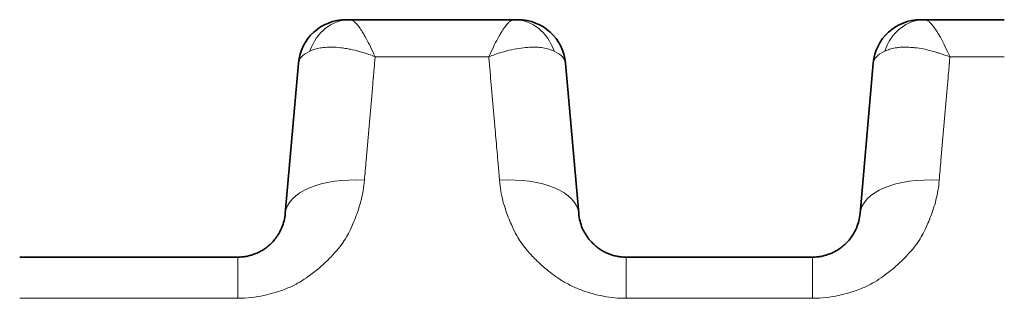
# Model space of a CAD drawing. Header units: millimetres. Extents: x 5 to 415, y 5 to 292.
# Tile 34 of 197: x 174.83 to 181.01, y 75.44 to 77.19. Entities that reach past the tile are written whole.
import ezdxf

# ---------------------------------------------------------------- set-up
doc = ezdxf.new("R2010")
doc.units = ezdxf.units.MM
doc.layers.add('Sichtbar (ISO)', color=7, linetype='Continuous', lineweight=35)
doc.layers.add('Sichtbar schmal (ISO)', color=7, linetype='Continuous', lineweight=18)

msp = doc.modelspace()

# ---------------------------------------------------------------- linework, layer by layer
at = {"layer": 'Sichtbar (ISO)'}
for p, q in [((176.90290963, 77.18946909), (176.87646845, 77.18946909)), ((176.90290963, 77.18946908), (176.90299204, 77.18946909)), ((176.90299204, 77.18946909), (177.93185688, 77.18946909)), ((177.93185688, 77.18946909), (177.93194232, 77.18946908)), ((177.93194232, 77.18946909), (177.95827497, 77.18946909)), ((180.51585975, 77.18946909), (180.48942028, 77.18946909)), ((180.51585975, 77.18946908), (180.51594257, 77.18946909)), ((180.51594257, 77.18946909), (181.01496891, 77.18946909)), ((176.57771696, 76.91561544), (176.49490207, 75.96903745)), ((176.49490221, 75.96903906), (176.57771703, 76.91561622)), ((178.33994823, 75.96903797), (178.25713335, 76.91561605)), ((178.25713337, 76.91561606), (178.33994857, 75.96903394)), ((180.19066753, 76.91561544), (180.10785264, 75.96903745)), ((180.10785278, 75.96903906), (180.1906676, 76.91561623)), ((176.19604856, 75.69517909), (174.82585655, 75.69517909)), ((178.63880712, 75.69517909), (179.80899377, 75.69517909))]:
    msp.add_line(p, q, dxfattribs=at)
for centre, start, end in [((176.87657537, 76.88946909), 90.000047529, 174.999972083), ((177.95827498, 76.88946909), 5.000037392, 90.000002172), ((180.48952594, 76.88946909), 90.000047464, 174.999971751)]:
    msp.add_arc(centre, 0.3, start, end, dxfattribs=at)
for centre, major_axis, ratio, start_param, end_param in [((176.90305672, 76.88946918), (-0.00038665, 0.29999971), 0.8956360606, 6.2820333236, 6.2822937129), ((177.93186989, 76.88946909), (0.00000069, 0.3), 0.8955579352, 6.2829182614, 6.2831879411), ((180.5159872, 76.88946914), (-0.00028578, 0.29999984), 0.8956135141, 6.2823343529, 6.2825960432)]:
    msp.add_ellipse(centre, major_axis=major_axis, ratio=ratio, start_param=start_param, end_param=end_param, dxfattribs=at)
for points, knots in [([(176.49490185, 75.9690348), (176.49356216, 75.95372479), (176.48873164, 75.92446032), (176.47542547, 75.88325691), (176.4577416, 75.84676066), (176.43676406, 75.81487315), (176.4134779, 75.7875114), (176.38878707, 75.76451845), (176.36340232, 75.7455719), (176.33770126, 75.73019679), (176.31169683, 75.7178879), (176.28516434, 75.70826501), (176.25750049, 75.70107004), (176.22772909, 75.69631473), (176.20692936, 75.69517938), (176.19604856, 75.69517909)], [0.00000370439, 0.00000370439, 0.00000370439, 0.00000370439, 0.11501548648, 0.22023121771, 0.31702696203, 0.40631375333, 0.48850397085, 0.56383284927, 0.63287433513, 0.69672354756, 0.75695145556, 0.81530021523, 0.87314537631, 0.93356801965, 0.99998915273, 0.99998915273, 0.99998915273, 0.99998915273]), ([(178.63880712, 75.69517909), (178.62972945, 75.69517915), (178.61167935, 75.69600001), (178.5848445, 75.69966229), (178.558277, 75.70575581), (178.53172269, 75.71446456), (178.50510954, 75.72607425), (178.47850221, 75.74095917), (178.45213154, 75.7595537), (178.42643006, 75.78231005), (178.40204497, 75.80965271), (178.37983818, 75.84194226), (178.36089121, 75.87945274), (178.34652897, 75.92233198), (178.34135442, 75.95296724), (178.33994853, 75.96903448)], [0, 0, 0, 0, 0.05541655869, 0.11012060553, 0.16573002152, 0.2233650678, 0.28408890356, 0.34891881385, 0.41891066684, 0.49506709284, 0.57826791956, 0.66942097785, 0.76945140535, 0.87928451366, 0.9999962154, 0.9999962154, 0.9999962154, 0.9999962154]), ([(180.10785242, 75.9690348), (180.10651273, 75.95372479), (180.10168221, 75.92446032), (180.08837604, 75.88325691), (180.07069217, 75.84676066), (180.04971463, 75.81487315), (180.02642847, 75.7875114), (180.00173764, 75.76451845), (179.97635289, 75.7455719), (179.95065183, 75.73019679), (179.9246474, 75.7178879), (179.89811491, 75.70826501), (179.87045106, 75.70107004), (179.84067791, 75.69631445), (179.81987637, 75.69517919), (179.8089938, 75.69517909)], [0.0000037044, 0.0000037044, 0.0000037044, 0.0000037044, 0.11501548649, 0.22023121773, 0.31702696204, 0.40631375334, 0.48850397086, 0.56383284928, 0.63287433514, 0.69672354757, 0.75695145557, 0.81530021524, 0.87314537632, 0.93356801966, 1, 1, 1, 1])]:
    msp.add_open_spline(points, degree=3, knots=knots, dxfattribs=at)
at = {"layer": 'Sichtbar schmal (ISO)'}
for p, q in [((177.05803093, 76.93532619), (177.05985657, 76.95619328)), ((177.05986199, 76.95619643), (177.77497985, 76.95620255)), ((177.77700164, 76.93087603), (177.77577575, 76.94488798)), ((180.6728265, 76.95618671), (181.01496889, 76.95617533)), ((177.0524066, 76.86723077), (177.05516091, 76.89871271)), ((177.77970762, 76.89849801), (177.78241384, 76.86756568)), ((180.66535912, 76.86725131), (180.66811274, 76.89872538)), ((177.04871583, 76.82392641), (177.04280291, 76.75634142)), ((177.05142305, 76.85565613), (177.04993344, 76.83862974)), ((177.05141453, 76.85565844), (177.0524066, 76.8672326)), ((177.79205298, 76.75627079), (177.78608471, 76.82448845)), ((180.66166821, 76.82394769), (180.65575858, 76.75640033)), ((180.66437531, 76.85567439), (180.6628858, 76.83864921)), ((180.6643668, 76.8556767), (180.66535912, 76.86725314)), ((177.02015445, 76.49713596), (177.04283184, 76.75633959)), ((177.79202389, 76.75626894), (177.81470438, 76.49702985)), ((180.63310489, 76.49713503), (180.65578752, 76.75639849)), ((177.00345118, 76.30350233), (177.02039063, 76.49712086)), ((180.61640331, 76.30352018), (180.63334111, 76.49711993)), ((177.83548165, 76.25675072), (177.83301573, 76.28493624)), ((177.83546945, 76.25674994), (177.83976728, 76.20762563)), ((177.84225928, 76.17905274), (177.83975952, 76.20762513)), ((176.19604323, 75.69517909), (176.19604323, 75.43624432)), ((178.63880712, 75.43624432), (178.63880712, 75.69517909)), ((179.8089938, 75.69517909), (179.8089938, 75.43624432)), ((174.82585655, 75.43624432), (176.19604323, 75.43624432)), ((178.63880712, 75.43624432), (179.8089938, 75.43624432))]:
    msp.add_line(p, q, dxfattribs=at)
for centre, major_axis, ratio, start_param, end_param in [((176.90305672, 76.88946918), (-0.00038665, 0.29999971), 0.8956360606, 6.2822937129, 7.505139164), ((177.93186989, 76.88946909), (0.00000069, 0.3), 0.8955579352, 5.0601035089, 6.2829182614), ((180.5159872, 76.88946914), (-0.00028578, 0.29999984), 0.8956135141, 6.2825960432, 7.5054920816), ((177.08754548, 76.88650323), (0.50995102, -0.02737555), 0.319291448, 2.6174906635, 3.1309120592), ((177.75511023, 76.88756372), (0.50215067, 0.02622698), 0.3217036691, 0.0113096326, 0.5286347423), ((180.69962854, 76.88645869), (0.50908282, -0.02743196), 0.3195885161, 2.6171435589, 3.130976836), ((176.99329802, 76.18343268), (0.08201807, 0.93686007), 0.0003168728, 1.4423130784, 1.575505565), ((180.60624873, 76.18343369), (0.08202727, 0.93696514), 0.0003168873, 1.4423094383, 1.5755061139), ((176.99299955, 75.92546111), (-0.49809734, 0.04357795), 0.5056943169, 4.7573802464, 6.2831903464), ((177.84185084, 75.92546061), (0.49809734, 0.04357795), 0.5056957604, 6.2831824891, 7.8089485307), ((180.60595012, 75.92546111), (-0.49809734, 0.04357795), 0.5056943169, 4.7573802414, 6.2831903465)]:
    msp.add_ellipse(centre, major_axis=major_axis, ratio=ratio, start_param=start_param, end_param=end_param, dxfattribs=at)
for points, knots in [([(176.90299204, 77.18946909), (176.90692257, 77.18946931), (176.9110559, 77.18845766), (176.91534221, 77.18647929), (176.91965308, 77.18448959), (176.92411812, 77.18152017), (176.92872774, 77.17764726), (176.9338018, 77.17338414), (176.9390511, 77.16802376), (176.94449995, 77.16174242), (176.94991042, 77.15550531), (176.95553055, 77.14838631), (176.96134438, 77.14035785), (176.96778881, 77.13145859), (176.97447189, 77.12144086), (176.98146944, 77.11010508), (176.98604119, 77.10269899), (176.99074848, 77.094727), (176.99563473, 77.08610546), (176.99849423, 77.08106001), (177.00141219, 77.07579234), (177.00438564, 77.07030262), (177.01265342, 77.05503824), (177.02135175, 77.03804567), (177.03038767, 77.0194476), (177.03982169, 77.00003014), (177.04962085, 76.9788634), (177.05986945, 76.95620114)], [0.0001130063, 0.0001130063, 0.0001130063, 0.0001130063, 0.10716166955, 0.10716166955, 0.10716166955, 0.2148237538, 0.2148237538, 0.2148237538, 0.33333333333, 0.33333333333, 0.33333333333, 0.45100820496, 0.45100820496, 0.45100820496, 0.58144648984, 0.58144648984, 0.58144648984, 0.66666666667, 0.66666666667, 0.66666666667, 0.71653872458, 0.71653872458, 0.71653872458, 0.85521013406, 0.85521013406, 0.85521013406, 0.99999107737, 0.99999107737, 0.99999107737, 0.99999107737]), ([(177.77498237, 76.95620545), (177.78519749, 76.97883067), (177.79495465, 76.99991551), (177.80432131, 77.01919946), (177.81338483, 77.03785929), (177.82207955, 77.05483197), (177.83029864, 77.07000308), (177.83348278, 77.07588049), (177.83659584, 77.08148944), (177.8396335, 77.08683113), (177.84425936, 77.09496567), (177.8486994, 77.1024786), (177.85300453, 77.10946879), (177.85986625, 77.1206101), (177.86638907, 77.13043352), (177.87269218, 77.13920967), (177.8786623, 77.14752217), (177.88443667, 77.15489749), (177.89002192, 77.1613876), (177.89517584, 77.1673765), (177.9001831, 77.17257939), (177.90506037, 77.17680105), (177.9098207, 77.18092148), (177.91445729, 77.18410841), (177.91895317, 77.18624897), (177.92341499, 77.18837332), (177.92773754, 77.18946932), (177.93185688, 77.18946909)], [0.00000498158, 0.00000498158, 0.00000498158, 0.00000498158, 0.1423006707, 0.1423006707, 0.1423006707, 0.27999102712, 0.27999102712, 0.27999102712, 0.33333333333, 0.33333333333, 0.33333333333, 0.41456501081, 0.41456501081, 0.41456501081, 0.54403589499, 0.54403589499, 0.54403589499, 0.66666666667, 0.66666666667, 0.66666666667, 0.77982715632, 0.77982715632, 0.77982715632, 0.89027425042, 0.89027425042, 0.89027425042, 0.99988474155, 0.99988474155, 0.99988474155, 0.99988474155]), ([(180.51594257, 77.18946909), (180.51987314, 77.18946931), (180.5240065, 77.18845765), (180.52829281, 77.18647929), (180.5326037, 77.18448959), (180.53706874, 77.18152015), (180.54167833, 77.17764726), (180.54675291, 77.1733837), (180.55200271, 77.16802268), (180.55745204, 77.16174063), (180.56286208, 77.15550388), (180.56848172, 77.14838549), (180.57429501, 77.14035786), (180.58073946, 77.13145864), (180.58742255, 77.121441), (180.59442012, 77.11010513), (180.59899249, 77.10269801), (180.60370044, 77.09472477), (180.60858743, 77.08610163), (180.61144617, 77.08105736), (180.61436335, 77.07579091), (180.61733597, 77.07030249), (180.6256035, 77.05503799), (180.63430162, 77.03804501), (180.64333743, 77.01944704), (180.65277362, 77.00002497), (180.66257525, 76.97885334), (180.6728265, 76.95618723)], [0.00011357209, 0.00011357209, 0.00011357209, 0.00011357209, 0.10715742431, 0.10715742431, 0.10715742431, 0.2148153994, 0.2148153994, 0.2148153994, 0.33333333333, 0.33333333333, 0.33333333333, 0.45099662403, 0.45099662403, 0.45099662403, 0.58143516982, 0.58143516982, 0.58143516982, 0.66666666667, 0.66666666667, 0.66666666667, 0.71652448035, 0.71652448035, 0.71652448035, 0.85519003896, 0.85519003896, 0.85519003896, 1, 1, 1, 1]), ([(176.6504175, 76.99168671), (176.65993807, 76.99630101), (176.67027904, 77.00028281), (176.68131488, 77.00361056), (176.69232448, 77.00693039), (176.70402517, 77.00959935), (176.71628277, 77.01163039), (176.72899988, 77.01373757), (176.74231603, 77.01515813), (176.75606505, 77.01593334), (176.77105021, 77.01677826), (176.78650148, 77.01683614), (176.80257209, 77.01613991), (176.81938985, 77.01541132), (176.83688841, 77.0138573), (176.85532165, 77.01139842), (176.86662716, 77.00989033), (176.87828554, 77.00803942), (176.89036552, 77.00580504), (176.89855732, 77.00428984), (176.90694241, 77.00259992), (176.91550505, 77.00072625), (176.93719707, 76.99597961), (176.96003581, 76.99004781), (176.98366282, 76.98285716), (177.0083109, 76.97535575), (177.03381132, 76.96648494), (177.05985994, 76.95620146)], [0, 0, 0, 0, 0.10991507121, 0.10991507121, 0.10991507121, 0.2195688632, 0.2195688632, 0.2195688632, 0.33333333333, 0.33333333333, 0.33333333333, 0.45732613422, 0.45732613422, 0.45732613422, 0.58708358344, 0.58708358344, 0.58708358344, 0.66666666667, 0.66666666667, 0.66666666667, 0.72063437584, 0.72063437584, 0.72063437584, 0.85735253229, 0.85735253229, 0.85735253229, 0.99997917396, 0.99997917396, 0.99997917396, 0.99997917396]), ([(177.77498816, 76.95621827), (177.77502043, 76.95623092), (177.80045301, 76.96619558), (177.84898709, 76.98311518), (177.91731927, 77.00108622), (177.97728011, 77.01181721), (178.0295411, 77.01671785), (178.07547772, 77.01687527), (178.11641406, 77.01283994), (178.15308404, 77.00470238), (178.17453657, 76.99650563), (178.18446014, 76.99168599)], [0.00000253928, 0.00000253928, 0.00000253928, 0.00000253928, 0.00002235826, 0.1600039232, 0.3061683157, 0.43882433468, 0.55956332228, 0.6723080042, 0.78178064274, 0.89039168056, 1, 1, 1, 1]), ([(180.6728265, 76.95618723), (180.65387256, 76.96283159), (180.63191666, 76.97023891), (180.60512656, 76.97876453), (180.60196102, 76.97977192), (180.59872857, 76.98079368), (180.59544102, 76.98182153), (180.57423731, 76.9884508), (180.55075001, 76.99525365), (180.52822695, 77.0004949), (180.52468832, 77.00131836), (180.52117305, 77.00210539), (180.5176929, 77.00285182), (180.50056266, 77.00652597), (180.48423396, 77.00921418), (180.46816396, 77.01127111), (180.4569675, 77.01270423), (180.44589729, 77.01382728), (180.43479871, 77.0147037), (180.42834214, 77.01521356), (180.42188609, 77.01563814), (180.41538872, 77.01595479), (180.40044272, 77.01668319), (180.38525644, 77.01686036), (180.36951137, 77.01602271), (180.36344816, 77.01570014), (180.3573054, 77.01522398), (180.35108054, 77.01455559), (180.34384587, 77.01377877), (180.33650469, 77.01274859), (180.32914263, 77.01145074), (180.31738775, 77.00937847), (180.30557967, 77.00662303), (180.29407276, 77.00314125), (180.28348299, 76.99993699), (180.27314802, 76.99611779), (180.2633564, 76.99167209)], [0, 0, 0, 0, 0.2, 0.2, 0.2, 0.2236322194, 0.2236322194, 0.2236322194, 0.3760529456, 0.3760529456, 0.3760529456, 0.4, 0.4, 0.4, 0.5178737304, 0.5178737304, 0.5178737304, 0.6, 0.6, 0.6, 0.6477767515, 0.6477767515, 0.6477767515, 0.7576783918, 0.7576783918, 0.7576783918, 0.8, 0.8, 0.8, 0.8491870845, 0.8491870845, 0.8491870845, 0.9277233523, 0.9277233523, 0.9277233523, 1, 1, 1, 1]), ([(177.05806352, 76.93532517), (177.05802885, 76.93316957), (177.05793134, 76.93100349), (177.05774306, 76.92880301), (177.05755478, 76.92660254), (177.05727574, 76.92436766), (177.05708747, 76.92216705), (177.05689921, 76.91996644), (177.05680172, 76.9178001), (177.0567345, 76.91564516)], [0, 0, 0, 0, 0.3333333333, 0.3333333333, 0.3333333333, 0.6666666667, 0.6666666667, 0.6666666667, 1, 1, 1, 1]), ([(177.7749813, 76.95620307), (177.77509025, 76.95493624), (177.77513496, 76.95367237), (177.77520447, 76.95241276), (177.77527398, 76.95115314), (177.77536829, 76.9498978), (177.77546683, 76.94864435), (177.77556536, 76.9473909), (177.77566812, 76.94613935), (177.77577556, 76.94489009)], [0, 0, 0, 0, 0.3333333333, 0.3333333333, 0.3333333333, 0.6666666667, 0.6666666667, 0.6666666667, 1, 1, 1, 1]), ([(180.67114156, 76.93536173), (180.67134444, 76.93772075), (180.67144504, 76.94006974), (180.67160538, 76.94240042), (180.67176572, 76.9447311), (180.6719858, 76.94704347), (180.67220227, 76.94934092), (180.67241874, 76.95163838), (180.67263159, 76.95392092), (180.6728265, 76.95618722)], [0, 0, 0, 0, 0.3333333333, 0.3333333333, 0.3333333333, 0.6666666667, 0.6666666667, 0.6666666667, 1, 1, 1, 1]), ([(177.0567345, 76.91564516), (177.05653166, 76.91418095), (177.05633787, 76.91256989), (177.05614553, 76.91059829), (177.05595319, 76.90862669), (177.05576229, 76.90629449), (177.05559565, 76.90424261), (177.05542902, 76.90219078), (177.05528663, 76.9004193), (177.05516091, 76.89871469)], [0.00000000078, 0.00000000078, 0.00000000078, 0.00000000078, 0.33333333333, 0.33333333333, 0.33333333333, 0.66666666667, 0.66666666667, 0.66666666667, 0.99999262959, 0.99999262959, 0.99999262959, 0.99999262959]), ([(177.77782817, 76.91945165), (177.7780788, 76.91681534), (177.77850616, 76.91259653), (177.77875671, 76.91000366), (177.77900725, 76.90741079), (177.77908098, 76.90644424), (177.7792133, 76.90478474), (177.77934563, 76.90312524), (177.77953655, 76.90077266), (177.77970762, 76.89850007)], [0, 0, 0, 0, 0.3333333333, 0.3333333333, 0.3333333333, 0.6666666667, 0.6666666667, 0.6666666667, 1, 1, 1, 1]), ([(180.66960814, 76.91579325), (180.66944838, 76.91430615), (180.66928589, 76.91267497), (180.66910435, 76.91068994), (180.66892281, 76.90870492), (180.66872221, 76.906366), (180.6685515, 76.90430227), (180.6683808, 76.90223859), (180.66823998, 76.90045013), (180.66811274, 76.89872737)], [0, 0, 0, 0, 0.33333333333, 0.33333333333, 0.33333333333, 0.66666666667, 0.66666666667, 0.66666666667, 0.99999265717, 0.99999265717, 0.99999265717, 0.99999265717]), ([(177.04871698, 76.8239416), (177.04883686, 76.82560851), (177.04895961, 76.82723329), (177.04909674, 76.82887089), (177.04923386, 76.83050849), (177.04938536, 76.83215891), (177.04952704, 76.83378933), (177.04966873, 76.83541975), (177.0498006, 76.83703018), (177.04993072, 76.83863156)], [0, 0, 0, 0, 0.33333333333, 0.33333333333, 0.33333333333, 0.66666666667, 0.66666666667, 0.66666666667, 0.99999936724, 0.99999936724, 0.99999936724, 0.99999936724]), ([(177.78241384, 76.86756761), (177.7825619, 76.86576144), (177.78272575, 76.86380337), (177.78288096, 76.86200074), (177.78303618, 76.86019792), (177.78318278, 76.85855063), (177.78339388, 76.856138), (177.78360498, 76.85372536), (177.78388059, 76.85054732), (177.78419636, 76.84691044)], [0.0000345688, 0.0000345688, 0.0000345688, 0.0000345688, 0.33333333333, 0.33333333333, 0.33333333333, 0.66666666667, 0.66666666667, 0.66666666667, 1, 1, 1, 1]), ([(177.78608371, 76.82449009), (177.78592342, 76.8266334), (177.78575008, 76.82885853), (177.78558439, 76.83083178), (177.7854187, 76.83280502), (177.78526066, 76.83452645), (177.78503741, 76.83708532), (177.78481416, 76.83964418), (177.7845257, 76.84304039), (177.78419636, 76.84691044)], [0.00000035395, 0.00000035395, 0.00000035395, 0.00000035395, 0.33333333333, 0.33333333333, 0.33333333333, 0.66666666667, 0.66666666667, 0.66666666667, 1, 1, 1, 1]), ([(180.66166935, 76.82396287), (180.66178927, 76.82562955), (180.66191205, 76.82725413), (180.66204917, 76.82889153), (180.66218629, 76.83052892), (180.66233775, 76.83217912), (180.66247942, 76.83380934), (180.66262109, 76.83543956), (180.66275296, 76.83704982), (180.66288309, 76.83865103)], [0, 0, 0, 0, 0.33333333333, 0.33333333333, 0.33333333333, 0.66666666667, 0.66666666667, 0.66666666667, 0.99999936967, 0.99999936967, 0.99999936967, 0.99999936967]), ([(177.81468805, 76.49702752), (177.81666836, 76.47353378), (177.81865689, 76.45001524), (177.82069395, 76.42647455), (177.82273101, 76.40293385), (177.82481659, 76.379371), (177.82687878, 76.35578148), (177.82894097, 76.33219197), (177.83097977, 76.30857577), (177.83301939, 76.28493451)], [0, 0, 0, 0, 0.3333333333, 0.3333333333, 0.3333333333, 0.6666666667, 0.6666666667, 0.6666666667, 1, 1, 1, 1]), ([(176.9926112, 76.17904183), (176.98926422, 76.13541355), (176.98199347, 76.09369877), (176.97238813, 76.05514451), (176.96224262, 76.01442214), (176.94951142, 75.97723144), (176.93661278, 75.94433109), (176.93014729, 75.92783965), (176.92364631, 75.91241444), (176.9174353, 75.89809857), (176.90887338, 75.87836405), (176.90044874, 75.86103269), (176.89195147, 75.84500742), (176.87527818, 75.81356273), (176.85858478, 75.78699645), (176.83636366, 75.75853151), (176.82978846, 75.75010879), (176.82269879, 75.74153603), (176.81487314, 75.73269641), (176.80188205, 75.71802206), (176.78743592, 75.70226109), (176.77172708, 75.68624415), (176.75151224, 75.66563283), (176.72917766, 75.64462404), (176.70573645, 75.62471424), (176.68406975, 75.60631163), (176.66146971, 75.58885576), (176.6392945, 75.57307215), (176.63557689, 75.57042608), (176.63187217, 75.56782567), (176.62818811, 75.56527285), (176.60945242, 75.55229014), (176.59082601, 75.54088738), (176.57226847, 75.53067972), (176.54936867, 75.51808358), (176.52657963, 75.50729625), (176.50352567, 75.49777779), (176.47754577, 75.48705126), (176.45122575, 75.47791777), (176.42367544, 75.47003657), (176.4030926, 75.46414853), (176.38200144, 75.45878406), (176.36051933, 75.45417485), (176.33508006, 75.4487166), (176.30909081, 75.44432043), (176.28287402, 75.44126403), (176.25399191, 75.43789691), (176.22483553, 75.43615998), (176.19604323, 75.43624432)], [0, 0, 0, 0, 0.0773491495, 0.0773491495, 0.0773491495, 0.1590480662, 0.1590480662, 0.1590480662, 0.2, 0.2, 0.2, 0.2564524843, 0.2564524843, 0.2564524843, 0.3672231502, 0.3672231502, 0.3672231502, 0.4, 0.4, 0.4, 0.4544117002, 0.4544117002, 0.4544117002, 0.5244311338, 0.5244311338, 0.5244311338, 0.5891500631, 0.5891500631, 0.5891500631, 0.6, 0.6, 0.6, 0.6551786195, 0.6551786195, 0.6551786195, 0.7232684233, 0.7232684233, 0.7232684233, 0.8, 0.8, 0.8, 0.857326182, 0.857326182, 0.857326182, 0.9252122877, 0.9252122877, 0.9252122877, 1, 1, 1, 1]), ([(178.63880712, 75.43624432), (178.61472375, 75.43605737), (178.59043623, 75.43713768), (178.56627996, 75.43939652), (178.542497, 75.44162044), (178.51884242, 75.44498588), (178.49555574, 75.44934267), (178.47168029, 75.45380961), (178.44819238, 75.45931773), (178.42527272, 75.46562411), (178.41929363, 75.46726927), (178.41335292, 75.46896863), (178.40745233, 75.47071721), (178.38945316, 75.47605106), (178.37193941, 75.48196003), (178.35472778, 75.48848043), (178.33073785, 75.4975687), (178.30732218, 75.50783774), (178.28410993, 75.51960119), (178.26063862, 75.53149593), (178.23736898, 75.54492467), (178.21415958, 75.56040841), (178.21001212, 75.56317531), (178.20586756, 75.56600819), (178.20172595, 75.56891055), (178.18294718, 75.58207035), (178.16386643, 75.59638014), (178.14531467, 75.61144191), (178.1212505, 75.63097909), (178.09810495, 75.65179225), (178.07702654, 75.67243622), (178.05665102, 75.69239181), (178.03819475, 75.71216811), (178.02207331, 75.73014666), (178.01774186, 75.73497708), (178.0136442, 75.73971633), (178.00973549, 75.74438881), (177.98547075, 75.77339492), (177.96799956, 75.79953806), (177.95014258, 75.83135013), (177.94055587, 75.84842878), (177.93094687, 75.86719901), (177.92101961, 75.88929983), (177.91490364, 75.90291568), (177.90846806, 75.91764702), (177.90202209, 75.93345977), (177.88825209, 75.96723921), (177.87446193, 76.00601247), (177.86352642, 76.04896627), (177.85330135, 76.08912952), (177.84559316, 76.13294227), (177.84225898, 76.17902451)], [0, 0, 0, 0, 0.0614001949, 0.0614001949, 0.0614001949, 0.1218515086, 0.1218515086, 0.1218515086, 0.1838312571, 0.1838312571, 0.1838312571, 0.2, 0.2, 0.2, 0.2493212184, 0.2493212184, 0.2493212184, 0.3180661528, 0.3180661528, 0.3180661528, 0.3875783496, 0.3875783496, 0.3875783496, 0.4, 0.4, 0.4, 0.4563218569, 0.4563218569, 0.4563218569, 0.5293790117, 0.5293790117, 0.5293790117, 0.6, 0.6, 0.6, 0.6189742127, 0.6189742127, 0.6189742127, 0.7367635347, 0.7367635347, 0.7367635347, 0.8, 0.8, 0.8, 0.8389586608, 0.8389586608, 0.8389586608, 0.922182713, 0.922182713, 0.922182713, 1, 1, 1, 1]), ([(180.60556178, 76.17904183), (180.60221479, 76.13541355), (180.59494404, 76.09369877), (180.5853387, 76.05514451), (180.57519319, 76.01442214), (180.56246199, 75.97723144), (180.54956335, 75.94433109), (180.54309786, 75.92783965), (180.53659688, 75.91241444), (180.53038587, 75.89809857), (180.52182396, 75.87836406), (180.51339932, 75.8610327), (180.50490204, 75.84500742), (180.48822875, 75.81356273), (180.47153535, 75.78699645), (180.44931423, 75.75853151), (180.44273903, 75.75010879), (180.43564936, 75.74153603), (180.42782371, 75.73269641), (180.41483263, 75.71802206), (180.40038649, 75.70226109), (180.38467765, 75.68624415), (180.36446281, 75.66563283), (180.34212823, 75.64462404), (180.31868702, 75.62471424), (180.29702032, 75.60631163), (180.27442028, 75.58885576), (180.25224507, 75.57307215), (180.24852746, 75.57042608), (180.24482274, 75.56782568), (180.24113868, 75.56527285), (180.222403, 75.55229014), (180.20377658, 75.54088738), (180.18521904, 75.53067972), (180.16231924, 75.51808358), (180.1395302, 75.50729625), (180.11647624, 75.49777779), (180.09049634, 75.48705126), (180.06417632, 75.47791777), (180.03662601, 75.47003657), (180.01604317, 75.46414853), (179.99495201, 75.45878406), (179.9734699, 75.45417485), (179.94803063, 75.4487166), (179.92204138, 75.44432043), (179.89582459, 75.44126403), (179.86694248, 75.43789691), (179.8377861, 75.43615998), (179.8089938, 75.43624432)], [0, 0, 0, 0, 0.0773491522, 0.0773491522, 0.0773491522, 0.1590480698, 0.1590480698, 0.1590480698, 0.2, 0.2, 0.2, 0.2564524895, 0.2564524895, 0.2564524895, 0.3672231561, 0.3672231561, 0.3672231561, 0.4, 0.4, 0.4, 0.4544117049, 0.4544117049, 0.4544117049, 0.5244311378, 0.5244311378, 0.5244311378, 0.5891500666, 0.5891500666, 0.5891500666, 0.6, 0.6, 0.6, 0.6551786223, 0.6551786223, 0.6551786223, 0.7232684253, 0.7232684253, 0.7232684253, 0.8, 0.8, 0.8, 0.8573261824, 0.8573261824, 0.8573261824, 0.9252122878, 0.9252122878, 0.9252122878, 1, 1, 1, 1])]:
    msp.add_open_spline(points, degree=3, knots=knots, dxfattribs=at)
for points in [[(180.67114156, 76.9353607), (180.67114156, 76.92883916), (180.66960814, 76.92231633), (180.66960814, 76.91579222)], [(177.77714531, 76.92985332), (177.77728898, 76.92719835), (177.77782817, 76.92108294), (177.77782817, 76.91945052)], [(177.97437465, 75.79145549), (177.97515942, 75.79034341), (177.97594945, 75.78923289), (177.97674502, 75.78812352)], [(180.45889715, 75.77118155), (180.45908108, 75.77142027), (180.4592647, 75.77165899), (180.45944799, 75.77189771)]]:
    msp.add_open_spline(points, degree=3, dxfattribs=at)

doc.saveas('drawing.dxf')
